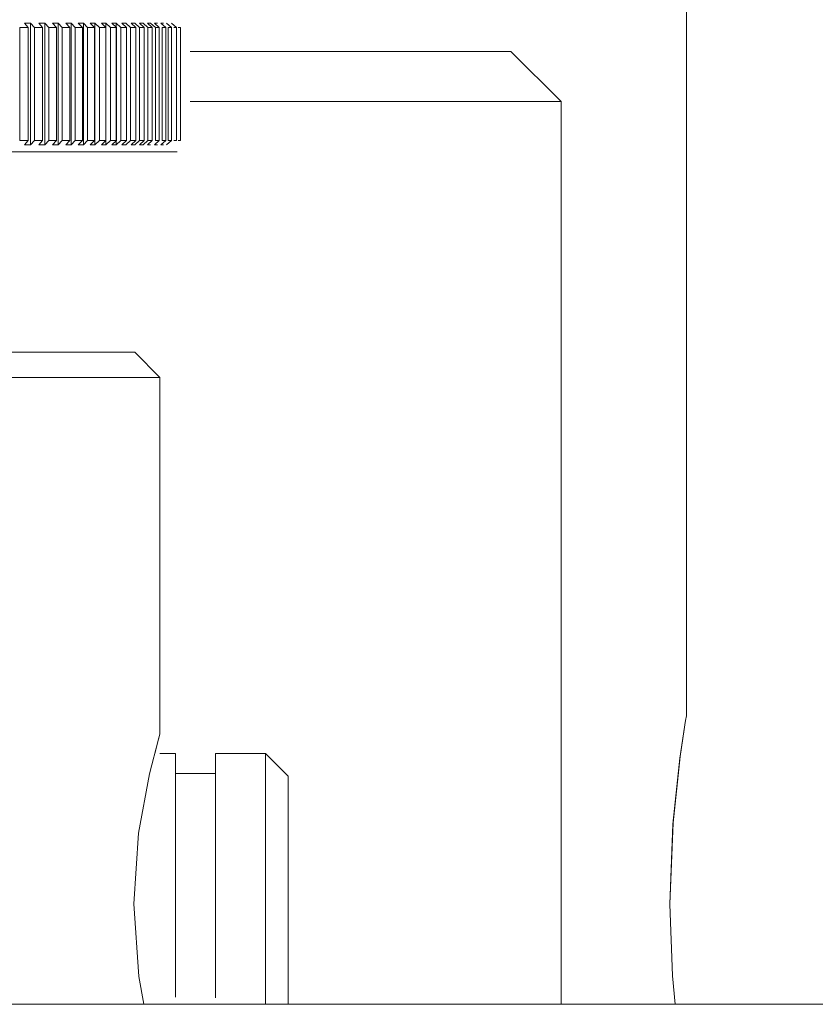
# Model space of a CAD drawing. Header units: millimetres. Extents: x 3925 to 5043, y -86 to 778.
# Tile 9 of 159: x 4128.35 to 4132.32, y 223.33 to 228.24. Entities that reach past the tile are written whole.
import ezdxf

# ---------------------------------------------------------------- set-up
doc = ezdxf.new("R2010")
doc.units = ezdxf.units.MM
doc.header["$LTSCALE"] = 46.255
doc.layers.add('140-155102-0DXF_CONTINUOUS_LINE', color=7, linetype='CONTINUOUS')

msp = doc.modelspace()

# ---------------------------------------------------------------- linework, layer by layer
at = {"layer": '140-155102-0DXF_CONTINUOUS_LINE', "color": 7, "linetype": 'Continuous', "lineweight": 0}
for p, q in [((4131.6737, 238.3287), (4131.6737, 224.7673)), ((4128.3491, 227.6348), (4128.3491, 228.1976)), ((4128.3728, 228.2198), (4128.4037, 228.2198)), ((4128.3913, 228.1976), (4128.3728, 228.2198)), ((4128.3913, 227.6348), (4128.3913, 228.1976)), ((4128.4037, 228.2198), (4128.4228, 228.1976)), ((4128.4037, 227.6126), (4128.4037, 228.2198)), ((4128.4228, 227.6348), (4128.4228, 228.1976)), ((4128.4443, 228.2198), (4128.474, 228.2198)), ((4128.4634, 228.1976), (4128.4443, 228.2198)), ((4128.4634, 227.6348), (4128.4634, 228.1976)), ((4128.4739, 228.2198), (4128.4936, 228.1976)), ((4128.4739, 227.6126), (4128.4739, 228.2198)), ((4128.4936, 227.6348), (4128.4936, 228.1976)), ((4128.5128, 228.2198), (4128.5413, 228.2198)), ((4128.5325, 228.1976), (4128.5129, 228.2198)), ((4128.5325, 227.6348), (4128.5325, 228.1976)), ((4128.5412, 228.2198), (4128.5614, 228.1976)), ((4128.5412, 227.6126), (4128.5412, 228.2198)), ((4128.5614, 227.6348), (4128.5614, 228.1976)), ((4128.5784, 228.2198), (4128.6055, 228.2198)), ((4128.5986, 228.1976), (4128.5784, 228.2198)), ((4128.5986, 227.6348), (4128.5986, 228.1976)), ((4128.6055, 228.2198), (4128.6262, 228.1976)), ((4128.6055, 227.6126), (4128.6055, 228.2198)), ((4128.6262, 227.6348), (4128.6262, 228.1976)), ((4128.6409, 228.2198), (4128.6667, 228.2198)), ((4128.6616, 228.1976), (4128.6409, 228.2198)), ((4128.6616, 227.6348), (4128.6616, 228.1976)), ((4128.6667, 228.2198), (4128.6878, 228.1976)), ((4128.6667, 227.6126), (4128.6667, 228.2198)), ((4128.6879, 227.6348), (4128.6879, 228.1976)), ((4128.7002, 228.2198), (4128.7246, 228.2198)), ((4128.7214, 228.1976), (4128.7003, 228.2198)), ((4128.7214, 227.6348), (4128.7214, 228.1976)), ((4128.7246, 228.2198), (4128.7463, 228.1976)), ((4128.7246, 227.6126), (4128.7246, 228.2198)), ((4128.7463, 227.6348), (4128.7463, 228.1976)), ((4128.7563, 228.2198), (4128.7793, 228.2198)), ((4128.778, 228.1976), (4128.7564, 228.2198)), ((4128.778, 227.6348), (4128.778, 228.1976)), ((4128.7793, 228.2198), (4128.8014, 228.1976)), ((4128.7793, 227.6126), (4128.7793, 228.2198)), ((4128.8014, 227.6348), (4128.8014, 228.1976)), ((4128.8092, 228.2198), (4128.8307, 228.2198)), ((4128.8312, 228.1976), (4128.8092, 228.2198)), ((4128.8307, 228.2198), (4128.8532, 228.1976)), ((4128.8307, 227.6126), (4128.8307, 228.2198)), ((4128.8312, 227.6348), (4128.8312, 228.1976)), ((4128.8532, 227.6348), (4128.8532, 228.1976)), ((4128.8586, 228.2198), (4128.8787, 228.2198)), ((4128.8811, 228.1976), (4128.8586, 228.2198)), ((4128.8787, 228.2198), (4128.9015, 228.1976)), ((4128.8811, 227.6348), (4128.8811, 228.1976)), ((4128.9016, 227.6348), (4128.9016, 228.1976)), ((4128.9046, 228.2198), (4128.9232, 228.2198)), ((4128.9275, 228.1976), (4128.9046, 228.2198)), ((4128.9232, 228.2198), (4128.9464, 228.1976)), ((4128.9275, 227.6348), (4128.9275, 228.1976)), ((4128.9464, 227.6348), (4128.9464, 228.1976)), ((4128.9471, 228.2198), (4128.9643, 228.2198)), ((4128.9704, 228.1976), (4128.9472, 228.2198)), ((4128.9643, 228.2198), (4128.9878, 228.1976)), ((4128.9704, 227.6348), (4128.9704, 228.1976)), ((4128.9862, 228.2198), (4129.0018, 228.2198)), ((4129.0097, 228.1976), (4128.9862, 228.2198)), ((4128.9878, 227.6348), (4128.9878, 228.1976)), ((4129.0017, 228.2198), (4129.0256, 228.1976)), ((4129.0097, 227.6348), (4129.0097, 228.1976)), ((4129.0216, 228.2198), (4129.0356, 228.2198)), ((4129.0454, 228.1976), (4129.0216, 228.2198)), ((4129.0256, 227.6348), (4129.0256, 228.1976)), ((4129.0454, 227.6348), (4129.0454, 228.1976)), ((4129.0534, 228.2198), (4129.0659, 228.2198)), ((4129.0775, 228.1976), (4129.0534, 228.2198)), ((4129.0597, 227.6348), (4129.0597, 228.1976)), ((4129.0775, 227.6348), (4129.0775, 228.1976)), ((4129.1059, 228.1976), (4129.0815, 228.2198)), ((4129.0902, 227.6348), (4129.0902, 228.1976)), ((4129.1059, 227.6348), (4129.1059, 228.1976)), ((4129.1305, 228.1976), (4129.106, 228.2198)), ((4129.1305, 227.6348), (4129.1305, 228.1976)), ((4129.1514, 227.6348), (4129.1514, 228.1976)), ((4130.7981, 228.0787), (4129.1985, 228.0787)), ((4130.7987, 228.0787), (4131.0487, 227.8287)), ((4129.1985, 227.8287), (4131.0487, 227.8287)), ((4131.0487, 223.3287), (4131.0487, 227.8287)), ((4128.3728, 227.6126), (4128.3913, 227.6348)), ((4128.4037, 227.6126), (4128.3728, 227.6126)), ((4128.4228, 227.6348), (4128.4037, 227.6126)), ((4128.4443, 227.6126), (4128.4634, 227.6348)), ((4128.474, 227.6126), (4128.4443, 227.6126)), ((4128.4936, 227.6348), (4128.4739, 227.6126)), ((4128.5413, 227.6126), (4128.5128, 227.6126)), ((4128.5129, 227.6126), (4128.5325, 227.6348)), ((4128.5614, 227.6348), (4128.5412, 227.6126)), ((4128.5784, 227.6126), (4128.5986, 227.6348)), ((4128.6055, 227.6126), (4128.5784, 227.6126)), ((4128.6262, 227.6348), (4128.6055, 227.6126)), ((4128.6409, 227.6126), (4128.6616, 227.6348)), ((4128.6667, 227.6126), (4128.6409, 227.6126)), ((4128.6878, 227.6348), (4128.6667, 227.6126)), ((4128.7246, 227.6126), (4128.7002, 227.6126)), ((4128.7003, 227.6126), (4128.7214, 227.6348)), ((4128.7463, 227.6348), (4128.7246, 227.6126)), ((4128.7793, 227.6126), (4128.7563, 227.6126)), ((4128.7564, 227.6126), (4128.778, 227.6348)), ((4128.8014, 227.6348), (4128.7793, 227.6126)), ((4128.8092, 227.6126), (4128.8312, 227.6348)), ((4128.8307, 227.6126), (4128.8092, 227.6126)), ((4128.8532, 227.6348), (4128.8307, 227.6126)), ((4128.8586, 227.6126), (4128.8811, 227.6348)), ((4128.8787, 227.6126), (4128.8586, 227.6126)), ((4128.9015, 227.6348), (4128.8787, 227.6126)), ((4128.9046, 227.6126), (4128.9275, 227.6348)), ((4128.9232, 227.6126), (4128.9046, 227.6126)), ((4128.9464, 227.6348), (4128.9232, 227.6126)), ((4128.9643, 227.6126), (4128.9471, 227.6126)), ((4128.9472, 227.6126), (4128.9704, 227.6348)), ((4128.9878, 227.6348), (4128.9643, 227.6126)), ((4128.9862, 227.6126), (4129.0097, 227.6348)), ((4129.0018, 227.6126), (4128.9862, 227.6126)), ((4129.0216, 227.6126), (4129.0454, 227.6348)), ((4129.0356, 227.6126), (4129.0216, 227.6126)), ((4129.0534, 227.6126), (4129.0775, 227.6348)), ((4129.0659, 227.6126), (4129.0534, 227.6126)), ((4129.0815, 227.6126), (4129.1059, 227.6348)), ((4129.135, 227.5787), (4122.9625, 227.5787)), ((4128.9237, 226.5787), (4123.1738, 226.5787)), ((4128.9237, 226.5787), (4129.0487, 226.4537)), ((4129.0487, 226.4537), (4123.0487, 226.4537)), ((4129.0487, 224.6755), (4129.0487, 226.4537)), ((4131.6697, 224.743), (4131.641, 224.5552)), ((4131.6737, 224.7662), (4131.6697, 224.743)), ((4131.6629, 224.6986), (4131.6422, 224.5637)), ((4128.9957, 224.4781), (4129.0415, 224.651)), ((4129.043, 224.6563), (4129.0223, 224.5787)), ((4129.0415, 224.651), (4129.0487, 224.6748)), ((4129.0487, 224.6748), (4129.043, 224.6563)), ((4129.0487, 224.5787), (4129.1253, 224.5787)), ((4129.1253, 223.3637), (4129.1253, 224.5787)), ((4129.5753, 224.5787), (4129.3253, 224.5787)), ((4129.3253, 223.3609), (4129.3253, 224.5787)), ((4129.6878, 224.4662), (4129.5753, 224.5787)), ((4129.5753, 223.3287), (4129.5753, 224.5787)), ((4131.6068, 224.2265), (4131.641, 224.5552)), ((4131.6422, 224.5637), (4131.6073, 224.2331)), ((4128.9416, 224.1813), (4128.9957, 224.4781)), ((4129.3253, 224.4787), (4129.1253, 224.4787)), ((4129.6878, 224.4662), (4129.6878, 223.3287)), ((4131.6073, 224.2331), (4131.5918, 223.8277)), ((4131.5918, 223.8287), (4131.6068, 224.2265)), ((4128.9183, 223.8292), (4128.9416, 224.1813)), ((4128.9429, 223.4666), (4128.9183, 223.8292)), ((4131.5918, 223.8287), (4131.604, 223.4699)), ((4131.6039, 223.4706), (4131.5918, 223.8277)), ((4128.9686, 223.3287), (4128.9429, 223.4666)), ((4131.6174, 223.3287), (4131.6039, 223.4706)), ((4054.0482, 223.3287), (4137.2481, 223.3287))]:
    msp.add_line(p, q, dxfattribs=at)
for points in [[(4128.3491, 228.1976), (4128.3632, 228.1977), (4128.3773, 228.1977), (4128.3914, 228.1976)], [(4128.4228, 228.1976), (4128.4363, 228.1977), (4128.4499, 228.1977), (4128.4634, 228.1976)], [(4128.4936, 228.1976), (4128.5066, 228.1977), (4128.5196, 228.1977), (4128.5326, 228.1976)], [(4128.5614, 228.1976), (4128.5739, 228.1977), (4128.5863, 228.1977), (4128.5987, 228.1976)], [(4128.6262, 228.1976), (4128.638, 228.1977), (4128.6499, 228.1977), (4128.6617, 228.1976)], [(4128.6879, 228.1976), (4128.6991, 228.1977), (4128.7103, 228.1977), (4128.7215, 228.1976)], [(4128.7463, 228.1976), (4128.7569, 228.1977), (4128.7675, 228.1977), (4128.7781, 228.1976)], [(4128.8014, 228.1976), (4128.8114, 228.1977), (4128.8213, 228.1977), (4128.8313, 228.1976)], [(4128.8532, 228.1976), (4128.8625, 228.1977), (4128.8718, 228.1977), (4128.8811, 228.1976)], [(4128.9016, 228.1976), (4128.9102, 228.1977), (4128.9189, 228.1977), (4128.9275, 228.1976)], [(4128.9464, 228.1976), (4128.9544, 228.1977), (4128.9624, 228.1977), (4128.9704, 228.1976)], [(4128.9878, 228.1976), (4128.9951, 228.1977), (4129.0024, 228.1977), (4129.0097, 228.1976)], [(4129.0256, 228.1976), (4129.0322, 228.1977), (4129.0388, 228.1977), (4129.0455, 228.1976)], [(4129.0597, 228.1976), (4129.0657, 228.1977), (4129.0716, 228.1977), (4129.0775, 228.1976)], [(4129.0902, 228.1976), (4129.0954, 228.1977), (4129.1007, 228.1977), (4129.1059, 228.1976)], [(4129.117, 228.1976), (4129.1215, 228.1977), (4129.126, 228.1977), (4129.1306, 228.1976)], [(4129.14, 228.1976), (4129.1438, 228.1977), (4129.1476, 228.1977), (4129.1515, 228.1976)], [(4128.3914, 227.6348), (4128.3773, 227.6347), (4128.3632, 227.6347), (4128.3491, 227.6348)], [(4128.4634, 227.6348), (4128.4499, 227.6347), (4128.4363, 227.6347), (4128.4228, 227.6348)], [(4128.5326, 227.6348), (4128.5196, 227.6347), (4128.5066, 227.6347), (4128.4936, 227.6348)], [(4128.5987, 227.6348), (4128.5863, 227.6347), (4128.5739, 227.6347), (4128.5614, 227.6348)], [(4128.6617, 227.6348), (4128.6499, 227.6347), (4128.638, 227.6347), (4128.6262, 227.6348)], [(4128.7215, 227.6348), (4128.7103, 227.6347), (4128.6991, 227.6347), (4128.6879, 227.6348)], [(4128.7781, 227.6348), (4128.7675, 227.6347), (4128.7569, 227.6347), (4128.7463, 227.6348)], [(4128.8313, 227.6348), (4128.8213, 227.6347), (4128.8114, 227.6347), (4128.8014, 227.6348)], [(4128.8811, 227.6348), (4128.8718, 227.6347), (4128.8625, 227.6347), (4128.8532, 227.6348)], [(4128.9275, 227.6348), (4128.9189, 227.6347), (4128.9102, 227.6347), (4128.9016, 227.6348)], [(4128.9704, 227.6348), (4128.9624, 227.6347), (4128.9544, 227.6347), (4128.9464, 227.6348)], [(4129.0097, 227.6348), (4129.0024, 227.6347), (4128.9951, 227.6347), (4128.9878, 227.6348)], [(4129.0455, 227.6348), (4129.0388, 227.6347), (4129.0322, 227.6347), (4129.0256, 227.6348)], [(4129.0775, 227.6348), (4129.0716, 227.6347), (4129.0657, 227.6347), (4129.0597, 227.6348)], [(4129.1059, 227.6348), (4129.1007, 227.6347), (4129.0954, 227.6347), (4129.0902, 227.6348)], [(4129.1306, 227.6348), (4129.126, 227.6347), (4129.1215, 227.6347), (4129.117, 227.6348)], [(4129.1515, 227.6348), (4129.1476, 227.6347), (4129.1438, 227.6347), (4129.14, 227.6348)]]:
    msp.add_lwpolyline(points, dxfattribs=at)

doc.saveas('drawing.dxf')
